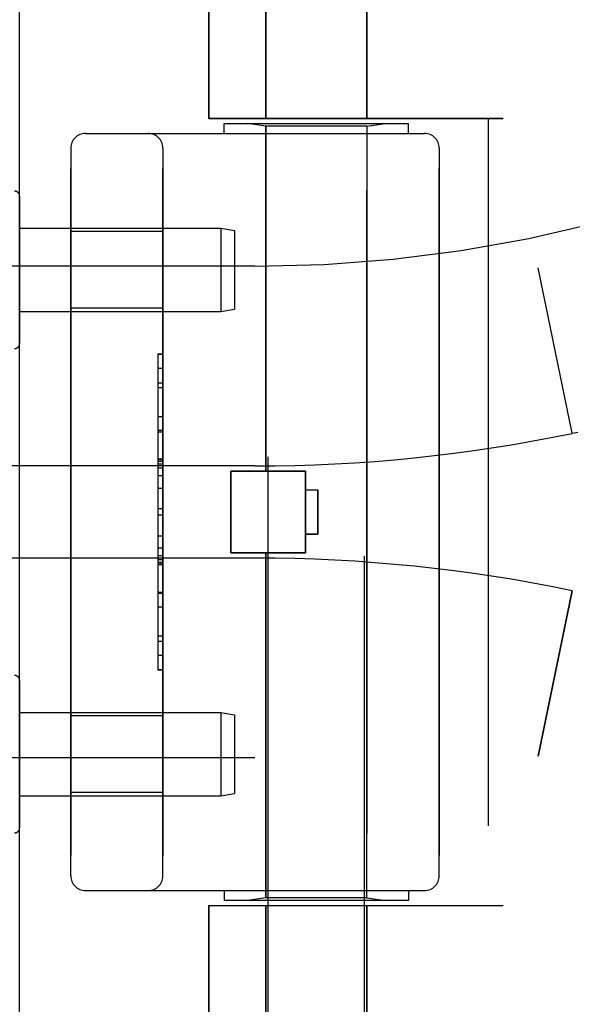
# Model space of a CAD drawing. Header units: inches. Extents: x 0 to 262, y 0 to 169.
# Tile 254 of 256: x 135.95 to 137.07, y 73.85 to 75.85. Entities that reach past the tile are written whole.
import ezdxf

# ---------------------------------------------------------------- set-up
doc = ezdxf.new("R2010")
doc.units = ezdxf.units.IN
doc.header["$LTSCALE"] = 14.384615
doc.header["$MEASUREMENT"] = 0
doc.linetypes.add('HIDDEN', pattern=[0.2, 0.1, -0.1])
doc.layers.get('0').update_dxf_attribs({"linetype": 'CONTINUOUS'})
doc.layers.add('LEFTHAND_DOOR_ASSEMBLY', color=7, linetype='CONTINUOUS')
doc.layers.add('RIGHTHAND_DOOR_ASSEMBLY', color=7, linetype='CONTINUOUS')

msp = doc.modelspace()

# ---------------------------------------------------------------- linework, layer by layer
at = {"color": 3, "linetype": 'Continuous'}
msp.add_line((135.9489, 49.3295), (135.9489, 121.1215), dxfattribs=at)
at = {"layer": 'LEFTHAND_DOOR_ASSEMBLY', "color": 8, "linetype": 'HIDDEN'}
for p, q in [((136.4499, 76.1965), (136.4499, 75.6505)), ((136.6559, 76.1965), (136.6559, 75.6505)), ((136.3342, 76.1718), (136.3342, 75.6505)), ((136.9329, 75.6505), (136.3342, 75.6505)), ((136.3654, 75.6405), (136.7404, 75.6405)), ((136.3654, 75.6205), (136.3654, 75.6405)), ((136.4499, 75.6353), (136.4124, 75.6405)), ((136.6559, 75.6353), (136.4499, 75.6353)), ((136.4499, 74.9335), (136.4499, 75.6353)), ((136.6559, 75.6353), (136.6934, 75.6405)), ((136.6559, 74.0658), (136.6559, 75.6353)), ((136.7404, 75.6205), (136.7404, 75.6405)), ((136.9029, 75.6505), (136.9029, 74.0505)), ((136.0829, 75.6205), (136.7729, 75.6205)), ((136.0529, 75.5905), (136.0529, 74.1105)), ((136.2404, 74.1105), (136.2404, 75.5905)), ((136.8029, 75.5905), (136.8029, 74.1105)), ((136.2404, 75.421), (136.0529, 75.421)), ((136.4279, 75.3505), (135.0099, 75.3505)), ((137.0739, 75.0106), (137.0041, 75.3472)), ((136.2404, 75.265), (136.0529, 75.265)), ((136.2304, 75.1715), (136.2404, 75.1715)), ((136.2304, 75.1715), (136.2304, 74.5295)), ((136.2404, 75.1713), (136.2304, 75.1713)), ((136.2304, 75.1131), (136.2404, 75.1131)), ((136.2404, 75.1029), (136.2304, 75.1029)), ((136.2404, 75.0442), (136.2304, 75.0442)), ((136.2304, 75.0139), (136.2404, 75.0139)), ((137.0739, 75.0106), (137.0854, 75.013)), ((136.2304, 74.9573), (136.2404, 74.9573)), ((136.2304, 74.9572), (136.2404, 74.9572)), ((136.2404, 74.9569), (136.2304, 74.9569)), ((136.4279, 74.9443), (135.4603, 74.9443)), ((136.3789, 74.9335), (136.5309, 74.9335)), ((136.3789, 74.7675), (136.3789, 74.9335)), ((136.5309, 74.7675), (136.5309, 74.9335)), ((136.2304, 74.8989), (136.2404, 74.8989)), ((136.5309, 74.8955), (136.5559, 74.8955)), ((136.5559, 74.8955), (136.5559, 74.8055)), ((136.2404, 74.8568), (136.2304, 74.8568)), ((136.5559, 74.8055), (136.5309, 74.8055)), ((136.2404, 74.7767), (136.2304, 74.7767)), ((136.4279, 74.7568), (135.4603, 74.7568)), ((136.2404, 74.7611), (136.2304, 74.7611)), ((136.2404, 74.7535), (136.2304, 74.7535)), ((136.3789, 74.7675), (136.5309, 74.7675)), ((136.4499, 74.0658), (136.4499, 74.7675)), ((136.2404, 74.7481), (136.2304, 74.7481)), ((136.2404, 74.7433), (136.2304, 74.7433)), ((136.2404, 74.6849), (136.2304, 74.6849)), ((137.0739, 74.6905), (137.0041, 74.3539)), ((136.2404, 74.5586), (136.2304, 74.5586)), ((136.2404, 74.5295), (136.2304, 74.5295)), ((136.2404, 74.436), (136.0529, 74.436)), ((136.4279, 74.3505), (135.0099, 74.3505)), ((136.2404, 74.28), (136.0529, 74.28)), ((136.0829, 74.0805), (136.7729, 74.0805)), ((136.3654, 74.0805), (136.3654, 74.0605)), ((136.7404, 74.0805), (136.7404, 74.0605)), ((136.7404, 74.0605), (136.3654, 74.0605)), ((136.4499, 74.0658), (136.4124, 74.0605)), ((136.6559, 74.0658), (136.4499, 74.0658)), ((136.6559, 74.0658), (136.6934, 74.0605)), ((136.3342, 74.0505), (136.9329, 74.0505)), ((136.3342, 74.0505), (136.3342, 73.5293)), ((136.4499, 74.0505), (136.4499, 73.5046)), ((136.6559, 74.0505), (136.6559, 73.5046))]:
    msp.add_line(p, q, dxfattribs=at)
for centre, radius, start, end in [((136.4279, 78.1256), 2.7751, 270, 316.1116), ((136.0829, 75.5905), 0.03, 90, 180), ((136.2104, 75.5905), 0.03, 0, 90), ((136.7729, 75.5905), 0.03, 0, 90), ((136.4279, 78.1256), 3.1814, 270, 281.7157), ((136.4279, 71.5754), 3.1814, 78.2843, 90), ((136.4279, 71.5754), 2.7751, 43.8884, 90), ((136.0829, 74.1105), 0.03, 180, 270), ((136.2104, 74.1105), 0.03, 270, 360), ((136.7729, 74.1105), 0.03, 270, 360)]:
    msp.add_arc(centre, radius, start, end, dxfattribs=at)
at = {"layer": 'RIGHTHAND_DOOR_ASSEMBLY', "color": 8, "linetype": 'HIDDEN'}
for p, q in [((136.4499, 75.6505), (136.4499, 76.1965)), ((136.6559, 75.6505), (136.6559, 76.1965)), ((136.3342, 75.6505), (136.3342, 76.1718)), ((136.4549, 73.524), (136.4549, 76.1705)), ((136.6509, 73.3225), (136.6509, 76.1705)), ((136.3342, 75.6505), (136.9329, 75.6505)), ((136.3654, 75.6405), (136.7404, 75.6405)), ((136.3654, 75.6205), (136.3654, 75.6405)), ((136.4499, 75.6353), (136.4124, 75.6405)), ((136.6559, 75.6353), (136.4499, 75.6353)), ((136.4499, 75.6353), (136.4499, 74.9335)), ((136.6559, 75.6353), (136.6934, 75.6405)), ((136.6559, 75.6353), (136.6559, 74.0658)), ((136.7404, 75.6205), (136.7404, 75.6405)), ((136.9029, 75.6505), (136.9029, 74.0505)), ((136.0829, 75.6205), (136.7729, 75.6205)), ((136.0529, 74.1105), (136.0529, 75.5905)), ((136.2404, 75.5905), (136.2404, 74.1105)), ((136.8029, 74.1105), (136.8029, 75.5905)), ((135.9489, 75.4929), (135.9489, 75.1932)), ((135.9489, 75.428), (136.3581, 75.428)), ((136.2404, 75.421), (136.0529, 75.421)), ((136.3581, 75.428), (136.3864, 75.423)), ((136.3581, 75.428), (136.3581, 75.258)), ((136.3864, 75.423), (136.3864, 75.263)), ((136.4279, 75.3505), (135.0099, 75.3505)), ((137.0739, 75.0106), (137.0041, 75.3472)), ((135.9489, 75.258), (136.3581, 75.258)), ((136.2404, 75.265), (136.0529, 75.265)), ((136.3581, 75.258), (136.3864, 75.263)), ((136.2404, 75.1715), (136.2304, 75.1715)), ((136.2304, 75.1715), (136.2304, 74.5296)), ((136.2404, 75.1425), (136.2304, 75.1425)), ((136.2404, 75.0162), (136.2304, 75.0162)), ((137.0739, 75.0106), (137.0854, 75.013)), ((136.2404, 74.9578), (136.2304, 74.9578)), ((136.4279, 74.9443), (135.4603, 74.9443)), ((136.2404, 74.953), (136.2304, 74.953)), ((136.2404, 74.9476), (136.2304, 74.9476)), ((136.2404, 74.94), (136.2304, 74.94)), ((136.2404, 74.9244), (136.2304, 74.9244)), ((136.5309, 74.9335), (136.3789, 74.9335)), ((136.3789, 74.9335), (136.3789, 74.7675)), ((136.5309, 74.9335), (136.5309, 74.7675)), ((136.5309, 74.8955), (136.5559, 74.8955)), ((136.5559, 74.8055), (136.5559, 74.8955)), ((136.2404, 74.8443), (136.2304, 74.8443)), ((136.2304, 74.8021), (136.2404, 74.8021)), ((136.5309, 74.8055), (136.5559, 74.8055)), ((136.4279, 74.7568), (135.4603, 74.7568)), ((136.5309, 74.7675), (136.3789, 74.7675)), ((136.4499, 74.7675), (136.4499, 74.0658)), ((136.2404, 74.7442), (136.2304, 74.7442)), ((136.2304, 74.7439), (136.2404, 74.7439)), ((136.2304, 74.7437), (136.2404, 74.7437)), ((136.2304, 74.6872), (136.2404, 74.6872)), ((137.0041, 74.3539), (137.0739, 74.6905)), ((136.2404, 74.6569), (136.2304, 74.6569)), ((136.2404, 74.5981), (136.2304, 74.5981)), ((136.2304, 74.5879), (136.2404, 74.5879)), ((136.2404, 74.5298), (136.2304, 74.5298)), ((136.2304, 74.5296), (136.2404, 74.5296)), ((135.9489, 74.5079), (135.9489, 74.2082)), ((135.9489, 74.443), (136.3581, 74.443)), ((136.2404, 74.436), (136.0529, 74.436)), ((136.3581, 74.443), (136.3864, 74.438)), ((136.3581, 74.443), (136.3581, 74.273)), ((136.3864, 74.438), (136.3864, 74.278)), ((136.4279, 74.3505), (135.0099, 74.3505)), ((135.9489, 74.273), (136.3581, 74.273)), ((136.2404, 74.28), (136.0529, 74.28)), ((136.3581, 74.273), (136.3864, 74.278)), ((136.0829, 74.0805), (136.7729, 74.0805)), ((136.3654, 74.0805), (136.3654, 74.0605)), ((136.7404, 74.0805), (136.7404, 74.0605)), ((136.7404, 74.0605), (136.3654, 74.0605)), ((136.4499, 74.0658), (136.4124, 74.0605)), ((136.6559, 74.0658), (136.4499, 74.0658)), ((136.6559, 74.0658), (136.6934, 74.0605)), ((136.3342, 74.0505), (136.9329, 74.0505)), ((136.3342, 73.5293), (136.3342, 74.0505)), ((136.4499, 73.5046), (136.4499, 74.0505)), ((136.6559, 73.5046), (136.6559, 74.0505))]:
    msp.add_line(p, q, dxfattribs=at)
for centre, radius, start, end in [((136.4279, 78.1256), 2.7751, 270, 316.1116), ((136.0829, 75.5905), 0.03, 90, 180), ((136.2104, 75.5905), 0.03, 0, 90), ((136.7729, 75.5905), 0.03, 0, 90), ((135.9389, 75.4929), 0.01, 360, 93.2246), ((135.9389, 75.1932), 0.01, 266.7754, 0), ((136.4279, 78.1256), 3.1814, 270, 281.7157), ((136.4279, 71.5754), 3.1814, 78.2843, 90), ((135.9389, 74.5079), 0.01, 360, 93.2246), ((136.4279, 71.5754), 2.7751, 43.8884, 90), ((135.9389, 74.2082), 0.01, 266.7754, 0), ((136.0829, 74.1105), 0.03, 180, 270), ((136.2104, 74.1105), 0.03, 270, 360), ((136.7729, 74.1105), 0.03, 270, 360)]:
    msp.add_arc(centre, radius, start, end, dxfattribs=at)

doc.saveas('drawing.dxf')
